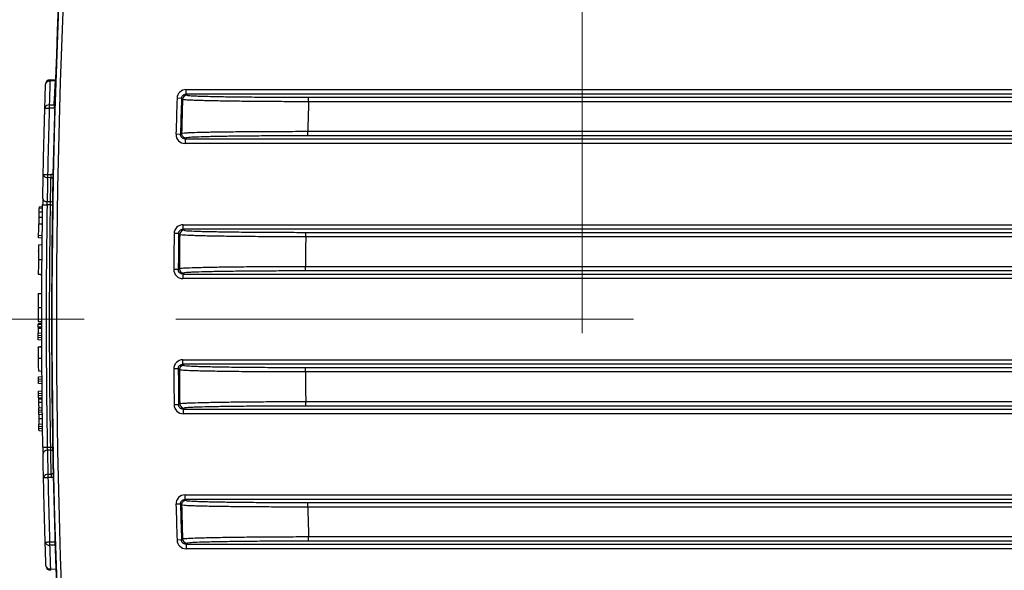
# Model space of a CAD drawing. Header units: millimetres. Extents: x 10 to 272, y 8 to 208.
# Tile 3 of 34: x 48 to 75, y 54 to 69. Entities that reach past the tile are written whole.
import ezdxf

# ---------------------------------------------------------------- set-up
doc = ezdxf.new("R2010")
doc.units = ezdxf.units.MM
doc.linetypes.add('CENTERX2', pattern=[20.32, 12.7, -2.54, 2.54, -2.54])
doc.styles.add('SLDTEXTSTYLE3', font='TXT', dxfattribs={"width": 0.75})
doc.dimstyles.new('SLDDIMSTYLE2', dxfattribs={"dimtxt": 1.905, "dimasz": 3, "dimexe": 0, "dimexo": 0.0625, "dimgap": 0.47625, "dimtad": 0, "dimtih": 1, "dimtoh": 1, "dimdec": 1, "dimlfac": 2, "dimrnd": 1e-09, "dimzin": 4, "dimdsep": 46, "dimtxsty": 'SLDTEXTSTYLE3', "dimsah": 1, "dimcen": 0.09, "dimadec": 0, "dimazin": 1, "dimtfac": 1, "dimtdec": 1, "dimtofl": 0, "dimtmove": 0, "dimatfit": 3, "dimfxl": 1, "dimfrac": 2, "dimtolj": 1, "dimtzin": 12, "dimarcsym": 0})

# ---------------------------------------------------------------- blocks, each defined once
blk = doc.blocks.new('_D_14')
at = {"color": 7, "linetype": 'Continuous', "lineweight": 18}
for p, q in [((49.226, 73.256), (28.918, 73.256)), ((32.093, 73.256), (32.093, 63.67)), ((32.093, 63.283), (31.513, 63.283)), ((31.513, 63.283), (31.513, 60.259)), ((37.02, 63.283), (37.6, 63.283)), ((37.6, 63.283), (37.6, 60.259)), ((31.513, 60.259), (32.093, 60.259)), ((37.6, 60.259), (37.02, 60.259)), ((32.093, 48.256), (32.093, 59.872)), ((49.226, 48.256), (28.918, 48.256))]:
    blk.add_line(p, q, dxfattribs=at)
for points in [[(32.093, 73.256), (31.593, 70.256), (32.593, 70.256)], [(32.093, 48.256), (32.593, 51.256), (31.593, 51.256)]]:
    blk.add_solid(points, dxfattribs=at)
at = {"color": 7, "linetype": 'Continuous', "lineweight": 18, "char_height": 1.905, "attachment_point": 1, "style": 'SLDTEXTSTYLE3'}
for s, insert in [('50.0', (26.006, 62.715)), ('1.97', (32.093, 62.715))]:
    blk.add_mtext(s, dxfattribs=dict(at, insert=insert))

msp = doc.modelspace()

# ---------------------------------------------------------------- linework, layer by layer
at = {"color": 7, "linetype": 'CENTERX2', "lineweight": 18}
for p, q in [((63.196, 60.366), (63.196, 77.39)), ((64.617, 60.756), (42.32, 60.756))]:
    msp.add_line(p, q, dxfattribs=at)
at = {"color": 7, "linetype": 'Continuous', "lineweight": 25}
for p, q in [((48.425, 67.401), (48.582, 67.404)), ((48.577, 67.367), (48.425, 67.364)), ((52.2, 67.004), (52.2, 67.129)), ((52.2, 67.129), (86.069, 67.129)), ((52.2, 67.004), (52.229, 66.974)), ((86.069, 67.004), (52.2, 67.004)), ((48.404, 66.701), (48.539, 66.702)), ((52.075, 66.882), (51.951, 66.886)), ((55.603, 66.791), (55.603, 66.916)), ((55.603, 66.916), (82.665, 66.916)), ((82.665, 66.791), (55.603, 66.791)), ((48.277, 66.47), (48.277, 66.465)), ((48.539, 66.614), (48.404, 66.613)), ((52.047, 65.886), (51.922, 65.889)), ((55.579, 65.845), (55.579, 65.97)), ((55.579, 65.97), (82.665, 65.97)), ((52.202, 65.787), (52.172, 65.758)), ((52.172, 65.758), (86.069, 65.758)), ((52.172, 65.758), (52.172, 65.633)), ((86.069, 65.633), (52.172, 65.633)), ((82.665, 65.845), (55.579, 65.845)), ((48.359, 64.773), (48.45, 64.772)), ((48.233, 64.597), (48.233, 64.597)), ((48.45, 64.683), (48.359, 64.684)), ((48.347, 64.019), (48.439, 64.018)), ((48.12, 63.872), (48.22, 63.879)), ((48.12, 63.84), (48.22, 63.847)), ((48.221, 63.932), (48.344, 63.931)), ((48.439, 63.93), (48.344, 63.931)), ((48.113, 63.4), (48.213, 63.4)), ((51.995, 63.13), (51.87, 63.132)), ((52.12, 63.254), (52.12, 63.379)), ((52.12, 63.379), (86.069, 63.379)), ((52.12, 63.254), (52.149, 63.224)), ((86.069, 63.254), (52.12, 63.254)), ((55.523, 63.041), (55.523, 63.166)), ((55.523, 63.166), (82.665, 63.166)), ((48.109, 63.086), (48.209, 63.079)), ((48.208, 63.004), (48.109, 63.011)), ((82.665, 63.041), (55.523, 63.041)), ((48.107, 62.822), (48.207, 62.829)), ((48.103, 62.402), (48.102, 62.36)), ((48.103, 62.411), (48.203, 62.411)), ((51.985, 62.134), (51.86, 62.135)), ((52.14, 62.037), (52.11, 62.008)), ((55.515, 62.095), (55.515, 62.22)), ((55.515, 62.22), (82.665, 62.22)), ((82.665, 62.095), (55.515, 62.095)), ((52.11, 62.008), (86.069, 62.008)), ((52.11, 62.008), (52.11, 61.883)), ((86.069, 61.883), (52.11, 61.883)), ((48.097, 61.47), (48.197, 61.469)), ((48.096, 61.08), (48.196, 61.079)), ((48.096, 60.688), (48.196, 60.688)), ((48.196, 60.637), (48.096, 60.628)), ((48.096, 60.626), (48.096, 60.627)), ((48.096, 60.509), (48.196, 60.509)), ((48.096, 60.372), (48.196, 60.379)), ((48.196, 60.304), (48.096, 60.297)), ((48.097, 60.259), (48.096, 60.297)), ((48.097, 60.259), (48.197, 60.252)), ((48.197, 60.177), (48.097, 60.184)), ((52.11, 59.504), (52.11, 59.629)), ((52.11, 59.629), (86.069, 59.629)), ((48.101, 59.322), (48.201, 59.315)), ((51.985, 59.378), (51.86, 59.377)), ((52.11, 59.504), (52.14, 59.474)), ((86.069, 59.504), (52.11, 59.504)), ((55.515, 59.291), (55.515, 59.416)), ((55.515, 59.416), (82.665, 59.416)), ((48.102, 59.16), (48.202, 59.167)), ((48.203, 59.092), (48.103, 59.085)), ((48.103, 59.047), (48.103, 59.085)), ((48.103, 59.047), (48.203, 59.04)), ((82.665, 59.291), (55.515, 59.291)), ((48.204, 58.965), (48.104, 58.972)), ((48.106, 58.756), (48.206, 58.763)), ((48.207, 58.689), (48.107, 58.682)), ((48.107, 58.643), (48.107, 58.682)), ((48.107, 58.643), (48.207, 58.636)), ((48.208, 58.562), (48.108, 58.569)), ((48.108, 58.547), (48.208, 58.541)), ((48.109, 58.455), (48.209, 58.455)), ((48.111, 58.299), (48.211, 58.306)), ((48.212, 58.231), (48.112, 58.224)), ((48.112, 58.186), (48.112, 58.224)), ((51.995, 58.381), (51.87, 58.38)), ((52.149, 58.287), (52.12, 58.258)), ((52.12, 58.258), (86.069, 58.258)), ((52.12, 58.258), (52.12, 58.133)), ((55.523, 58.345), (55.523, 58.47)), ((55.523, 58.47), (82.665, 58.47)), ((82.665, 58.345), (55.523, 58.345)), ((48.112, 58.186), (48.212, 58.179)), ((48.213, 58.104), (48.113, 58.111)), ((48.115, 58), (48.215, 58)), ((86.069, 58.133), (52.12, 58.133)), ((48.117, 57.841), (48.217, 57.848)), ((48.218, 57.773), (48.118, 57.766)), ((48.119, 57.728), (48.118, 57.766)), ((48.119, 57.728), (48.219, 57.721)), ((48.22, 57.646), (48.12, 57.653)), ((48.227, 57.204), (48.35, 57.206)), ((48.35, 57.206), (48.445, 57.207)), ((48.445, 57.118), (48.353, 57.118)), ((48.367, 56.452), (48.458, 56.453)), ((48.458, 56.365), (48.367, 56.364)), ((52.172, 55.754), (52.172, 55.879)), ((52.172, 55.879), (86.069, 55.879)), ((52.172, 55.754), (52.202, 55.724)), ((86.069, 55.754), (52.172, 55.754)), ((52.047, 55.625), (51.922, 55.622)), ((55.579, 55.541), (55.579, 55.666)), ((55.579, 55.666), (82.665, 55.666)), ((82.665, 55.541), (55.579, 55.541)), ((55.603, 54.595), (55.603, 54.72)), ((55.603, 54.72), (82.665, 54.72)), ((48.414, 54.574), (48.557, 54.572)), ((48.557, 54.484), (48.414, 54.485)), ((52.075, 54.629), (51.951, 54.625)), ((52.229, 54.537), (52.2, 54.508)), ((52.2, 54.508), (86.069, 54.508)), ((52.2, 54.508), (52.2, 54.383)), ((82.665, 54.595), (55.603, 54.595)), ((86.069, 54.383), (52.2, 54.383)), ((48.435, 53.822), (48.597, 53.819))]:
    msp.add_line(p, q, dxfattribs=at)
at = {"color": 8, "linetype": 'Continuous', "lineweight": 25}
for p, q in [((48.439, 63.93), (48.492, 63.929)), ((48.445, 57.207), (48.498, 57.208))]:
    msp.add_line(p, q, dxfattribs=at)
at = {"color": 7, "linetype": 'Continuous', "lineweight": 25, "flags": 128}
for points in [[(52.104, 66.853), (52.1, 66.857), (52.083, 66.875), (52.075, 66.882)], [(48.281, 66.617), (48.284, 66.617), (48.291, 66.616), (48.302, 66.616), (48.317, 66.616), (48.336, 66.615), (48.357, 66.614), (48.38, 66.614), (48.404, 66.613)], [(52.047, 65.886), (52.051, 65.89), (52.069, 65.908), (52.077, 65.916)], [(48.236, 64.775), (48.238, 64.775), (48.245, 64.775), (48.257, 64.775), (48.272, 64.774), (48.291, 64.774), (48.312, 64.773), (48.335, 64.773), (48.359, 64.773)], [(48.118, 63.73), (48.15, 63.732), (48.184, 63.733), (48.218, 63.735)], [(48.116, 63.585), (48.166, 63.586), (48.216, 63.587)], [(52.024, 63.101), (52.019, 63.105), (52.002, 63.122), (51.995, 63.13)], [(51.985, 62.134), (51.989, 62.138), (52.007, 62.156), (52.015, 62.163)], [(48.096, 60.626), (48.096, 60.625), (48.096, 60.617)], [(48.099, 59.672), (48.131, 59.672), (48.165, 59.672), (48.199, 59.672)], [(52.015, 59.348), (52.01, 59.353), (51.993, 59.37), (51.985, 59.378)], [(51.995, 58.381), (51.999, 58.386), (52.016, 58.403), (52.024, 58.411)], [(48.244, 56.361), (48.246, 56.361), (48.253, 56.361), (48.265, 56.362), (48.28, 56.362), (48.298, 56.362), (48.32, 56.363), (48.343, 56.363), (48.367, 56.364)], [(52.077, 55.596), (52.073, 55.6), (52.055, 55.618), (52.047, 55.625)], [(52.075, 54.629), (52.08, 54.633), (52.097, 54.651), (52.104, 54.658)], [(48.291, 54.57), (48.293, 54.57), (48.3, 54.57), (48.312, 54.57), (48.327, 54.571), (48.346, 54.571), (48.367, 54.572), (48.39, 54.573), (48.414, 54.574)]]:
    msp.add_lwpolyline(points, dxfattribs=at)
at = {"color": 7, "linetype": 'Continuous', "lineweight": 25}
for centre, radius, start, end in [((249.196, 60.756), 200.72, 176.40033, 183.59967), ((249.196, 60.756), 200.595, 176.65652, 183.34348), ((249.196, 60.756), 200.729, 176.95007, 183.04993), ((48.427, 67.276), 0.125, 91, 178.1399), ((48.409, 67.256), 0.11, 81.8337, 167.1767), ((49.171, 67.383), 0.746, 178.5972, 181.4028), ((52.229, 66.849), 0.125, 90.0197, 178.2084), ((48.389, 66.593), 0.11, 81.9218, 167.34), ((53.768, 66.657), 5.364, 179.528, 180.472), ((53.903, 66.658), 5.364, 179.528, 180.472), ((249.196, 60.756), 197.341, 178.21975, 178.50934), ((249.196, 60.756), 197.216, 178.21975, 178.50934), ((249.196, 60.756), 197.186, 178.22805, 178.50054), ((249.196, 60.756), 193.687, 178.2143, 178.45728), ((52.202, 65.912), 0.125, 178.5217, 269.9789), ((48.346, 64.795), 0.111, 190.2422, 276.7634), ((53.726, 64.728), 5.368, 179.5282, 180.4718), ((53.818, 64.728), 5.368, 179.5282, 180.4718), ((48.333, 64.129), 0.111, 190.4046, 276.8522), ((43.071, 63.974), 5.368, 359.5282, 0.4718), ((249.196, 60.756), 197.341, 179.31017, 179.59966), ((249.196, 60.756), 197.216, 179.31017, 179.59966), ((52.149, 63.099), 0.125, 90.0201, 179.2985), ((249.196, 60.756), 197.186, 179.31864, 179.59103), ((249.196, 60.756), 193.687, 179.32389, 179.56678), ((52.14, 62.162), 0.125, 179.6116, 269.9794), ((249.196, 60.756), 197.341, 180.40034, 180.68983), ((249.196, 60.756), 197.216, 180.40034, 180.68983), ((52.14, 59.349), 0.125, 90.0206, 180.3884), ((249.196, 60.756), 197.186, 180.40897, 180.68136), ((249.196, 60.756), 193.687, 180.43322, 180.67611), ((52.149, 58.412), 0.125, 180.7015, 269.9799), ((48.34, 57.007), 0.111, 83.1979, 169.6869), ((43.078, 57.162), 5.368, 359.5282, 0.4718), ((48.354, 56.342), 0.111, 83.2867, 169.8492), ((53.734, 56.408), 5.368, 179.5282, 180.4718), ((53.826, 56.409), 5.368, 179.5282, 180.4718), ((249.196, 60.756), 197.341, 181.49066, 181.78025), ((249.196, 60.756), 197.216, 181.49066, 181.78025), ((52.202, 55.599), 0.125, 90.0211, 181.4783), ((249.196, 60.756), 197.186, 181.49946, 181.77195), ((249.196, 60.756), 193.687, 181.54272, 181.7857), ((52.229, 54.662), 0.125, 181.7916, 269.9803), ((48.398, 54.594), 0.11, 192.74, 278.1214), ((53.777, 54.529), 5.363, 179.528, 180.472), ((53.921, 54.528), 5.363, 179.528, 180.472), ((48.42, 53.931), 0.11, 192.9034, 278.2096), ((48.438, 53.911), 0.125, 181.9528, 269), ((49.181, 53.804), 0.746, 178.5972, 181.4028)]:
    msp.add_arc(centre, radius, start, end, dxfattribs=at)
at = {"color": 8, "linetype": 'Continuous', "lineweight": 25}
for centre, start, end in [((48.436, 63.851), 70.1527, 89.1127), ((48.442, 57.285), 270.9409, 289.9563)]:
    msp.add_arc(centre, 0.167, start, end, dxfattribs=at)
at = {"color": 7, "linetype": 'Continuous', "lineweight": 25}
for points, knots in [([(48.281, 66.617), (48.283, 66.668), (48.284, 66.72), (48.286, 66.772), (48.288, 66.837), (48.29, 66.901), (48.292, 66.965), (48.294, 67.03), (48.296, 67.094), (48.298, 67.159), (48.299, 67.199), (48.301, 67.24), (48.302, 67.28)], [0, 0, 0, 0, 0.000439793, 0.000439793, 0.000439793, 0.000986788, 0.000986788, 0.000986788, 0.001533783, 0.001533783, 0.001533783, 0.001876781, 0.001876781, 0.001876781, 0.001876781]), ([(48.425, 67.364), (48.423, 67.324), (48.422, 67.284), (48.421, 67.243), (48.419, 67.179), (48.417, 67.114), (48.415, 67.05), (48.413, 66.986), (48.411, 66.921), (48.409, 66.857), (48.407, 66.805), (48.406, 66.753), (48.404, 66.701)], [0, 0, 0, 0, 0.000342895, 0.000342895, 0.000342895, 0.000889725, 0.000889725, 0.000889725, 0.001436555, 0.001436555, 0.001436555, 0.001876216, 0.001876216, 0.001876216, 0.001876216]), ([(48.539, 66.702), (48.542, 66.744), (48.544, 66.786), (48.546, 66.828), (48.55, 66.892), (48.553, 66.957), (48.557, 67.021), (48.561, 67.086), (48.564, 67.15), (48.568, 67.214), (48.571, 67.265), (48.574, 67.316), (48.577, 67.367)], [0, 0, 0, 0, 0.000355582, 0.000355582, 0.000355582, 0.000902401, 0.000902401, 0.000902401, 0.001449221, 0.001449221, 0.001449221, 0.001881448, 0.001881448, 0.001881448, 0.001881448]), ([(52.2, 67.129), (52.136, 67.129), (52.072, 67.103), (51.98, 67.013), (51.953, 66.951), (51.951, 66.886)], [0, 0, 0, 0, 0.5, 0.5, 1, 1, 1, 1]), ([(52.075, 66.882), (52.076, 66.915), (52.09, 66.946), (52.136, 66.991), (52.168, 67.004), (52.2, 67.004)], [0, 0, 0, 0, 0.5, 0.5, 1, 1, 1, 1]), ([(52.229, 66.974), (52.233, 66.97), (52.258, 66.966), (52.35, 66.959), (52.417, 66.955), (52.546, 66.95), (52.594, 66.948), (52.699, 66.945), (52.757, 66.943), (52.943, 66.939), (53.083, 66.936), (53.393, 66.93), (53.566, 66.928), (53.93, 66.924), (54.123, 66.922), (54.426, 66.92), (54.531, 66.919), (54.74, 66.918), (54.846, 66.918), (55.166, 66.917), (55.383, 66.916), (55.603, 66.916)], [0, 0, 0, 0, 0.125, 0.125, 0.25, 0.25, 0.3125, 0.3125, 0.375, 0.375, 0.5, 0.5, 0.625, 0.625, 0.75, 0.75, 0.8125, 0.8125, 0.875, 0.875, 1, 1, 1, 1]), ([(55.603, 66.791), (55.375, 66.791), (55.15, 66.792), (54.818, 66.794), (54.709, 66.794), (54.491, 66.795), (54.383, 66.796), (54.068, 66.799), (53.869, 66.801), (53.492, 66.805), (53.312, 66.808), (52.99, 66.814), (52.845, 66.817), (52.653, 66.822), (52.592, 66.823), (52.483, 66.827), (52.433, 66.829), (52.3, 66.834), (52.231, 66.838), (52.134, 66.845), (52.108, 66.849), (52.104, 66.853)], [0, 0, 0, 0, 0.125, 0.125, 0.1875, 0.1875, 0.25, 0.25, 0.375, 0.375, 0.5, 0.5, 0.625, 0.625, 0.6875, 0.6875, 0.75, 0.75, 0.875, 0.875, 1, 1, 1, 1]), ([(48.236, 64.775), (48.242, 65.081), (48.249, 65.387), (48.257, 65.693), (48.264, 66.001), (48.272, 66.309), (48.281, 66.617)], [0, 0, 0, 0, 0.001836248, 0.001836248, 0.001836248, 0.003684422, 0.003684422, 0.003684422, 0.003684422]), ([(48.404, 66.613), (48.395, 66.305), (48.387, 65.998), (48.379, 65.69), (48.372, 65.384), (48.365, 65.078), (48.359, 64.773)], [0, 0, 0, 0, 0.001847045, 0.001847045, 0.001847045, 0.003682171, 0.003682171, 0.003682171, 0.003682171]), ([(51.922, 65.889), (51.92, 65.822), (51.947, 65.756), (52.039, 65.661), (52.105, 65.633), (52.172, 65.633)], [0, 0, 0, 0, 0.5, 0.5, 1, 1, 1, 1]), ([(52.172, 65.758), (52.138, 65.758), (52.106, 65.772), (52.059, 65.819), (52.046, 65.853), (52.047, 65.886)], [0, 0, 0, 0, 0.5, 0.5, 1, 1, 1, 1]), ([(52.077, 65.916), (52.081, 65.919), (52.108, 65.923), (52.179, 65.929), (52.208, 65.93), (52.277, 65.934), (52.317, 65.936), (52.451, 65.941), (52.56, 65.944), (52.815, 65.95), (52.963, 65.953), (53.285, 65.958), (53.46, 65.96), (53.744, 65.963), (53.843, 65.964), (54.043, 65.966), (54.145, 65.966), (54.458, 65.968), (54.675, 65.969), (55.123, 65.97), (55.351, 65.97), (55.579, 65.97)], [0, 0, 0, 0, 0.125, 0.125, 0.1875, 0.1875, 0.25, 0.25, 0.375, 0.375, 0.5, 0.5, 0.625, 0.625, 0.6875, 0.6875, 0.75, 0.75, 0.875, 0.875, 1, 1, 1, 1]), ([(55.579, 65.845), (55.359, 65.845), (55.141, 65.845), (54.709, 65.843), (54.499, 65.842), (54.198, 65.84), (54.099, 65.839), (53.906, 65.837), (53.81, 65.836), (53.536, 65.833), (53.367, 65.831), (53.056, 65.826), (52.914, 65.823), (52.668, 65.816), (52.563, 65.813), (52.433, 65.808), (52.395, 65.806), (52.328, 65.802), (52.3, 65.8), (52.231, 65.795), (52.206, 65.791), (52.202, 65.787)], [0, 0, 0, 0, 0.125, 0.125, 0.25, 0.25, 0.3125, 0.3125, 0.375, 0.375, 0.5, 0.5, 0.625, 0.625, 0.75, 0.75, 0.8125, 0.8125, 0.875, 0.875, 1, 1, 1, 1]), ([(48.224, 64.109), (48.225, 64.2), (48.227, 64.291), (48.229, 64.383), (48.231, 64.486), (48.232, 64.59), (48.235, 64.694), (48.235, 64.721), (48.236, 64.748), (48.236, 64.775)], [0, 0, 0, 0, 0.000772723, 0.000772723, 0.000772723, 0.001653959, 0.001653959, 0.001653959, 0.001882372, 0.001882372, 0.001882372, 0.001882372]), ([(48.359, 64.684), (48.358, 64.632), (48.357, 64.58), (48.356, 64.528), (48.354, 64.45), (48.353, 64.371), (48.351, 64.292), (48.35, 64.201), (48.348, 64.11), (48.347, 64.019)], [0, 0, 0, 0, 0.000440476, 0.000440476, 0.000440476, 0.001109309, 0.001109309, 0.001109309, 0.001881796, 0.001881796, 0.001881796, 0.001881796]), ([(48.439, 64.018), (48.44, 64.07), (48.44, 64.122), (48.441, 64.174), (48.443, 64.253), (48.444, 64.332), (48.445, 64.41), (48.447, 64.488), (48.448, 64.566), (48.45, 64.644), (48.45, 64.657), (48.45, 64.67), (48.45, 64.683)], [0, 0, 0, 0, 0.000440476, 0.000440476, 0.000440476, 0.001109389, 0.001109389, 0.001109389, 0.001770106, 0.001770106, 0.001770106, 0.001881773, 0.001881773, 0.001881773, 0.001881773]), ([(48.118, 63.73), (48.118, 63.72), (48.118, 63.709), (48.117, 63.687), (48.117, 63.674), (48.117, 63.638), (48.116, 63.611), (48.116, 63.585)], [0, 0, 0, 0, 0.25, 0.25, 0.5, 0.5, 1, 1, 1, 1]), ([(48.12, 63.84), (48.119, 63.828), (48.119, 63.814), (48.119, 63.778), (48.118, 63.755), (48.118, 63.73)], [0, 0, 0, 0, 0.5, 0.5, 1, 1, 1, 1]), ([(48.12, 63.872), (48.12, 63.871), (48.12, 63.87), (48.12, 63.862), (48.12, 63.859), (48.12, 63.851), (48.12, 63.846), (48.12, 63.84)], [0, 0, 0, 0, 0.5, 0.5, 0.75, 0.75, 1, 1, 1, 1]), ([(48.109, 63.086), (48.11, 63.105), (48.11, 63.125), (48.11, 63.144), (48.111, 63.187), (48.111, 63.229), (48.112, 63.272), (48.112, 63.315), (48.113, 63.357), (48.113, 63.4)], [0.0001496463, 0.0001496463, 0.0001496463, 0.0001496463, 0.0002668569, 0.0002668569, 0.0002668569, 0.0005228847, 0.0005228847, 0.0005228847, 0.0007789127, 0.0007789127, 0.0007789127, 0.0007789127]), ([(52.12, 63.379), (52.054, 63.379), (51.99, 63.352), (51.898, 63.261), (51.87, 63.197), (51.87, 63.132)], [0, 0, 0, 0, 0.5, 0.5, 1, 1, 1, 1]), ([(51.995, 63.13), (51.995, 63.163), (52.009, 63.195), (52.055, 63.24), (52.087, 63.254), (52.12, 63.254)], [0, 0, 0, 0, 0.5, 0.5, 1, 1, 1, 1]), ([(52.149, 63.224), (52.152, 63.22), (52.178, 63.216), (52.27, 63.209), (52.337, 63.205), (52.466, 63.2), (52.514, 63.198), (52.619, 63.195), (52.677, 63.193), (52.863, 63.189), (53.003, 63.186), (53.313, 63.18), (53.486, 63.178), (53.85, 63.174), (54.042, 63.172), (54.346, 63.17), (54.45, 63.169), (54.66, 63.168), (54.766, 63.168), (55.086, 63.167), (55.302, 63.166), (55.523, 63.166)], [0, 0, 0, 0, 0.125, 0.125, 0.25, 0.25, 0.3125, 0.3125, 0.375, 0.375, 0.5, 0.5, 0.625, 0.625, 0.75, 0.75, 0.8125, 0.8125, 0.875, 0.875, 1, 1, 1, 1]), ([(48.109, 63.011), (48.109, 63.011), (48.109, 63.012), (48.109, 63.015), (48.109, 63.018), (48.109, 63.022), (48.109, 63.027), (48.109, 63.032), (48.109, 63.039), (48.109, 63.046), (48.109, 63.053), (48.109, 63.061), (48.109, 63.069), (48.109, 63.074), (48.109, 63.08), (48.109, 63.086)], [0, 0, 0, 0, 0.0000503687, 0.0000503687, 0.0000503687, 0.0001007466, 0.0001007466, 0.0001007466, 0.0001509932, 0.0001509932, 0.0001509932, 0.000201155, 0.000201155, 0.000201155, 0.0002339, 0.0002339, 0.0002339, 0.0002339]), ([(55.523, 63.041), (55.294, 63.041), (55.07, 63.042), (54.738, 63.043), (54.628, 63.044), (54.411, 63.045), (54.303, 63.045), (53.988, 63.048), (53.789, 63.05), (53.411, 63.054), (53.232, 63.056), (52.91, 63.062), (52.765, 63.065), (52.572, 63.07), (52.512, 63.071), (52.403, 63.075), (52.353, 63.076), (52.22, 63.082), (52.15, 63.085), (52.054, 63.093), (52.028, 63.097), (52.024, 63.101)], [0, 0, 0, 0, 0.125, 0.125, 0.1875, 0.1875, 0.25, 0.25, 0.375, 0.375, 0.5, 0.5, 0.625, 0.625, 0.6875, 0.6875, 0.75, 0.75, 0.875, 0.875, 1, 1, 1, 1]), ([(48.107, 62.822), (48.107, 62.821), (48.106, 62.819), (48.106, 62.807), (48.106, 62.798), (48.106, 62.764), (48.106, 62.731), (48.105, 62.651), (48.104, 62.604), (48.104, 62.509), (48.103, 62.46), (48.103, 62.411)], [0, 0, 0, 0, 0.125, 0.125, 0.25, 0.25, 0.5, 0.5, 0.75, 0.75, 1, 1, 1, 1]), ([(48.105, 62.634), (48.105, 62.634), (48.105, 62.634), (48.105, 62.634), (48.105, 62.64), (48.105, 62.646), (48.105, 62.652)], [0.00015078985, 0.00015078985, 0.00015078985, 0.00015078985, 0.00015084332, 0.00015084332, 0.00015084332, 0.00018693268, 0.00018693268, 0.00018693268, 0.00018693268]), ([(48.103, 62.411), (48.102, 62.368), (48.102, 62.325), (48.101, 62.24), (48.101, 62.198), (48.101, 62.123), (48.1, 62.09), (48.1, 62.039), (48.1, 62.02), (48.1, 62.008)], [0, 0, 0, 0, 0.25, 0.25, 0.5, 0.5, 0.75, 0.75, 1, 1, 1, 1]), ([(48.104, 62.531), (48.104, 62.52), (48.103, 62.489), (48.103, 62.452), (48.103, 62.426), (48.103, 62.42)], [0, 0, 0, 0, 0.282378, 0.846953, 1, 1, 1, 1]), ([(51.86, 62.135), (51.86, 62.068), (51.887, 62.003), (51.979, 61.91), (52.044, 61.883), (52.11, 61.883)], [0, 0, 0, 0, 0.5, 0.5, 1, 1, 1, 1]), ([(52.11, 62.008), (52.077, 62.008), (52.044, 62.021), (51.998, 62.068), (51.985, 62.101), (51.985, 62.134)], [0, 0, 0, 0, 0.5, 0.5, 1, 1, 1, 1]), ([(52.015, 62.163), (52.019, 62.167), (52.045, 62.171), (52.116, 62.176), (52.145, 62.178), (52.214, 62.182), (52.254, 62.184), (52.388, 62.189), (52.496, 62.192), (52.751, 62.198), (52.899, 62.201), (53.221, 62.207), (53.396, 62.209), (53.68, 62.212), (53.779, 62.213), (53.979, 62.215), (54.081, 62.215), (54.394, 62.217), (54.61, 62.219), (55.058, 62.22), (55.286, 62.22), (55.515, 62.22)], [0, 0, 0, 0, 0.125, 0.125, 0.1875, 0.1875, 0.25, 0.25, 0.375, 0.375, 0.5, 0.5, 0.625, 0.625, 0.6875, 0.6875, 0.75, 0.75, 0.875, 0.875, 1, 1, 1, 1]), ([(55.515, 62.095), (55.294, 62.095), (55.076, 62.095), (54.644, 62.093), (54.435, 62.092), (54.133, 62.09), (54.035, 62.089), (53.842, 62.087), (53.746, 62.086), (53.472, 62.083), (53.303, 62.081), (52.993, 62.076), (52.85, 62.073), (52.605, 62.066), (52.5, 62.063), (52.37, 62.058), (52.332, 62.056), (52.265, 62.052), (52.237, 62.05), (52.169, 62.045), (52.144, 62.041), (52.14, 62.037)], [0, 0, 0, 0, 0.125, 0.125, 0.25, 0.25, 0.3125, 0.3125, 0.375, 0.375, 0.5, 0.5, 0.625, 0.625, 0.75, 0.75, 0.8125, 0.8125, 0.875, 0.875, 1, 1, 1, 1]), ([(48.1, 62.008), (48.119, 62.006), (48.137, 62.004), (48.156, 62.002), (48.171, 62.001), (48.185, 61.999), (48.2, 61.998)], [0, 0, 0, 0, 0.000113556, 0.000113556, 0.000113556, 0.0002014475, 0.0002014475, 0.0002014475, 0.0002014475]), ([(48.1, 62.005), (48.1, 62.005), (48.1, 62.005), (48.1, 62.007), (48.1, 62.008)], [0, 0, 0, 0, 0.6064645, 1, 1, 1, 1]), ([(48.1, 62.004), (48.104, 62.004), (48.137, 62.001), (48.171, 61.998), (48.2, 61.995)], [0, 0, 0, 0, 0.129319, 1, 1, 1, 1]), ([(48.097, 61.47), (48.097, 61.469), (48.097, 61.469), (48.097, 61.469), (48.097, 61.469), (48.097, 61.468), (48.097, 61.468), (48.097, 61.468), (48.097, 61.468), (48.097, 61.467), (48.097, 61.466), (48.097, 61.461), (48.097, 61.458), (48.097, 61.453), (48.097, 61.452), (48.097, 61.448), (48.097, 61.446), (48.097, 61.434), (48.097, 61.423), (48.097, 61.402), (48.097, 61.395), (48.097, 61.378), (48.097, 61.37), (48.097, 61.341), (48.097, 61.321), (48.097, 61.289), (48.097, 61.278), (48.097, 61.256), (48.097, 61.244), (48.096, 61.21), (48.096, 61.184), (48.096, 61.151), (48.096, 61.144), (48.096, 61.134), (48.096, 61.131), (48.096, 61.126), (48.096, 61.125), (48.096, 61.122), (48.096, 61.12), (48.096, 61.11), (48.096, 61.097), (48.096, 61.08)], [0, 0, 0, 0, 0.03125, 0.03125, 0.046875, 0.046875, 0.054688, 0.054688, 0.0625, 0.0625, 0.125, 0.125, 0.1875, 0.1875, 0.21875, 0.21875, 0.25, 0.25, 0.375, 0.375, 0.4375, 0.4375, 0.5, 0.5, 0.625, 0.625, 0.6875, 0.6875, 0.75, 0.75, 0.875, 0.875, 0.90625, 0.90625, 0.921875, 0.921875, 0.929688, 0.929688, 0.9375, 0.9375, 1, 1, 1, 1]), ([(48.096, 61.08), (48.096, 61.071), (48.096, 61.063), (48.096, 61.053), (48.096, 61.05), (48.096, 61.046), (48.096, 61.044), (48.096, 61.042), (48.096, 61.041), (48.096, 61.026), (48.096, 61.013), (48.096, 60.987), (48.096, 60.974), (48.096, 60.955), (48.096, 60.949), (48.096, 60.936), (48.096, 60.93), (48.096, 60.896), (48.096, 60.871), (48.096, 60.838), (48.096, 60.828), (48.096, 60.813), (48.096, 60.808), (48.096, 60.799), (48.096, 60.795), (48.096, 60.771), (48.096, 60.755), (48.096, 60.736), (48.096, 60.73), (48.096, 60.722), (48.096, 60.719), (48.096, 60.716), (48.096, 60.715), (48.096, 60.712), (48.096, 60.711), (48.096, 60.706), (48.096, 60.703), (48.096, 60.699), (48.096, 60.698), (48.096, 60.696), (48.096, 60.695), (48.096, 60.695), (48.096, 60.694), (48.096, 60.694), (48.096, 60.694), (48.096, 60.691), (48.096, 60.689), (48.096, 60.688)], [0, 0, 0, 0, 0.03125, 0.03125, 0.046875, 0.046875, 0.054688, 0.054688, 0.0625, 0.0625, 0.125, 0.125, 0.1875, 0.1875, 0.21875, 0.21875, 0.25, 0.25, 0.375, 0.375, 0.4375, 0.4375, 0.46875, 0.46875, 0.5, 0.5, 0.625, 0.625, 0.6875, 0.6875, 0.71875, 0.71875, 0.734375, 0.734375, 0.75, 0.75, 0.8125, 0.8125, 0.84375, 0.84375, 0.859375, 0.859375, 0.867188, 0.867188, 0.875, 0.875, 1, 1, 1, 1]), ([(48.196, 60.635), (48.176, 60.633), (48.156, 60.631), (48.136, 60.629), (48.129, 60.629), (48.123, 60.628), (48.116, 60.628), (48.11, 60.627), (48.103, 60.627), (48.096, 60.626)], [0, 0, 0, 0, 0.0001208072, 0.0001208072, 0.0001208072, 0.0001598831, 0.0001598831, 0.0001598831, 0.0002009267, 0.0002009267, 0.0002009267, 0.0002009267]), ([(48.096, 60.617), (48.115, 60.618), (48.135, 60.619), (48.154, 60.62), (48.168, 60.62), (48.182, 60.621), (48.196, 60.622)], [0, 0, 0, 0, 0.0001171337, 0.0001171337, 0.0001171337, 0.0002009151, 0.0002009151, 0.0002009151, 0.0002009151]), ([(48.096, 60.532), (48.096, 60.54), (48.096, 60.549), (48.096, 60.557), (48.096, 60.565), (48.096, 60.574), (48.096, 60.581), (48.096, 60.588), (48.096, 60.595), (48.096, 60.6), (48.096, 60.606), (48.096, 60.61), (48.096, 60.613), (48.096, 60.615), (48.096, 60.616), (48.096, 60.617)], [0, 0, 0, 0, 0.0000502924, 0.0000502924, 0.0000502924, 0.0001005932, 0.0001005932, 0.0001005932, 0.0001507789, 0.0001507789, 0.0001507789, 0.0002009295, 0.0002009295, 0.0002009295, 0.0002218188, 0.0002218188, 0.0002218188, 0.0002218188]), ([(48.196, 60.534), (48.182, 60.534), (48.168, 60.533), (48.154, 60.533), (48.135, 60.533), (48.115, 60.532), (48.096, 60.532)], [0, 0, 0, 0, 0.0000837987, 0.0000837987, 0.0000837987, 0.0002005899, 0.0002005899, 0.0002005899, 0.0002005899]), ([(48.096, 60.509), (48.096, 60.491), (48.096, 60.473), (48.096, 60.441), (48.096, 60.427), (48.096, 60.406), (48.096, 60.399), (48.096, 60.387), (48.096, 60.384), (48.096, 60.376), (48.096, 60.375), (48.096, 60.372), (48.096, 60.372), (48.096, 60.372)], [0, 0, 0, 0, 0.125, 0.125, 0.25, 0.25, 0.375, 0.375, 0.5, 0.5, 0.75, 0.75, 1, 1, 1, 1]), ([(48.096, 60.297), (48.096, 60.305), (48.096, 60.314), (48.096, 60.322), (48.096, 60.33), (48.096, 60.337), (48.096, 60.344), (48.096, 60.35), (48.096, 60.356), (48.096, 60.36), (48.096, 60.365), (48.096, 60.368), (48.096, 60.37), (48.096, 60.371), (48.096, 60.372), (48.096, 60.372)], [0, 0, 0, 0, 0.0000503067, 0.0000503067, 0.0000503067, 0.0001006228, 0.0001006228, 0.0001006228, 0.0001508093, 0.0001508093, 0.0001508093, 0.0002009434, 0.0002009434, 0.0002009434, 0.0002338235, 0.0002338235, 0.0002338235, 0.0002338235]), ([(48.097, 60.184), (48.097, 60.184), (48.097, 60.185), (48.097, 60.188), (48.097, 60.191), (48.097, 60.195), (48.097, 60.2), (48.097, 60.205), (48.097, 60.212), (48.097, 60.219), (48.097, 60.226), (48.097, 60.234), (48.097, 60.242), (48.097, 60.248), (48.097, 60.253), (48.097, 60.259)], [0, 0, 0, 0, 0.0000502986, 0.0000502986, 0.0000502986, 0.0001006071, 0.0001006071, 0.0001006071, 0.0001507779, 0.0001507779, 0.0001507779, 0.0002008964, 0.0002008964, 0.0002008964, 0.0002337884, 0.0002337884, 0.0002337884, 0.0002337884]), ([(48.197, 59.991), (48.192, 59.99), (48.158, 59.987), (48.125, 59.983), (48.097, 59.98)], [0, 0, 0, 0, 0.165432, 1, 1, 1, 1]), ([(48.197, 59.983), (48.183, 59.982), (48.169, 59.98), (48.155, 59.978), (48.136, 59.976), (48.117, 59.974), (48.097, 59.972)], [0, 0, 0, 0, 0.000086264, 0.000086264, 0.000086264, 0.0002018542, 0.0002018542, 0.0002018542, 0.0002018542]), ([(48.097, 59.972), (48.097, 59.975), (48.097, 59.98), (48.097, 59.979), (48.097, 59.979)], [0, 0, 0, 0, 0.707842, 1, 1, 1, 1]), ([(48.097, 59.972), (48.098, 59.944), (48.098, 59.9), (48.098, 59.819), (48.098, 59.79), (48.099, 59.732), (48.099, 59.702), (48.099, 59.672)], [0, 0, 0, 0, 0.5, 0.5, 0.75, 0.75, 1, 1, 1, 1]), ([(48.099, 59.672), (48.099, 59.647), (48.099, 59.622), (48.099, 59.574), (48.1, 59.55), (48.1, 59.481), (48.1, 59.441), (48.101, 59.377), (48.101, 59.354), (48.101, 59.327), (48.101, 59.323), (48.101, 59.322)], [0, 0, 0, 0, 0.125, 0.125, 0.25, 0.25, 0.5, 0.5, 0.75, 0.75, 1, 1, 1, 1]), ([(52.11, 59.629), (52.044, 59.629), (51.979, 59.601), (51.887, 59.508), (51.86, 59.443), (51.86, 59.377)], [0, 0, 0, 0, 0.5, 0.5, 1, 1, 1, 1]), ([(51.985, 59.378), (51.985, 59.411), (51.998, 59.443), (52.044, 59.49), (52.077, 59.504), (52.11, 59.504)], [0, 0, 0, 0, 0.5, 0.5, 1, 1, 1, 1]), ([(55.515, 59.291), (55.286, 59.291), (55.062, 59.291), (54.73, 59.292), (54.62, 59.293), (54.403, 59.294), (54.295, 59.295), (53.98, 59.297), (53.781, 59.298), (53.403, 59.302), (53.224, 59.305), (52.902, 59.31), (52.757, 59.313), (52.564, 59.318), (52.504, 59.319), (52.394, 59.323), (52.345, 59.324), (52.211, 59.329), (52.142, 59.333), (52.045, 59.341), (52.019, 59.344), (52.015, 59.348)], [0, 0, 0, 0, 0.125, 0.125, 0.1875, 0.1875, 0.25, 0.25, 0.375, 0.375, 0.5, 0.5, 0.625, 0.625, 0.6875, 0.6875, 0.75, 0.75, 0.875, 0.875, 1, 1, 1, 1]), ([(52.14, 59.474), (52.144, 59.47), (52.169, 59.466), (52.262, 59.459), (52.329, 59.455), (52.458, 59.45), (52.505, 59.448), (52.611, 59.445), (52.669, 59.443), (52.855, 59.439), (52.994, 59.436), (53.305, 59.43), (53.478, 59.428), (53.842, 59.424), (54.034, 59.422), (54.338, 59.42), (54.442, 59.419), (54.652, 59.418), (54.758, 59.418), (55.078, 59.417), (55.294, 59.416), (55.515, 59.416)], [0, 0, 0, 0, 0.125, 0.125, 0.25, 0.25, 0.3125, 0.3125, 0.375, 0.375, 0.5, 0.5, 0.625, 0.625, 0.75, 0.75, 0.8125, 0.8125, 0.875, 0.875, 1, 1, 1, 1]), ([(48.103, 59.085), (48.103, 59.094), (48.103, 59.102), (48.103, 59.11), (48.103, 59.118), (48.103, 59.126), (48.102, 59.132), (48.102, 59.139), (48.102, 59.144), (48.102, 59.149), (48.102, 59.153), (48.102, 59.157), (48.102, 59.158), (48.102, 59.16), (48.102, 59.16), (48.102, 59.16)], [0, 0, 0, 0, 0.0000502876, 0.0000502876, 0.0000502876, 0.0001005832, 0.0001005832, 0.0001005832, 0.0001507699, 0.0001507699, 0.0001507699, 0.000200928, 0.000200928, 0.000200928, 0.0002338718, 0.0002338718, 0.0002338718, 0.0002338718]), ([(48.104, 58.972), (48.104, 58.972), (48.104, 58.974), (48.104, 58.977), (48.104, 58.979), (48.104, 58.983), (48.104, 58.989), (48.104, 58.994), (48.104, 59), (48.104, 59.007), (48.103, 59.015), (48.103, 59.022), (48.103, 59.031), (48.103, 59.036), (48.103, 59.042), (48.103, 59.047)], [0, 0, 0, 0, 0.0000502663, 0.0000502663, 0.0000502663, 0.0001005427, 0.0001005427, 0.0001005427, 0.0001506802, 0.0001506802, 0.0001506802, 0.000200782, 0.000200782, 0.000200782, 0.0002337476, 0.0002337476, 0.0002337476, 0.0002337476]), ([(48.107, 58.682), (48.107, 58.69), (48.106, 58.698), (48.106, 58.706), (48.106, 58.714), (48.106, 58.722), (48.106, 58.728), (48.106, 58.735), (48.106, 58.741), (48.106, 58.745), (48.106, 58.749), (48.106, 58.753), (48.106, 58.755), (48.106, 58.756), (48.106, 58.756), (48.106, 58.756)], [0, 0, 0, 0, 0.000050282, 0.000050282, 0.000050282, 0.0001005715, 0.0001005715, 0.0001005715, 0.0001507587, 0.0001507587, 0.0001507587, 0.000200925, 0.000200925, 0.000200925, 0.0002338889, 0.0002338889, 0.0002338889, 0.0002338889]), ([(48.108, 58.569), (48.108, 58.569), (48.108, 58.57), (48.108, 58.573), (48.108, 58.575), (48.108, 58.58), (48.108, 58.585), (48.108, 58.59), (48.108, 58.597), (48.107, 58.604), (48.107, 58.611), (48.107, 58.619), (48.107, 58.627), (48.107, 58.632), (48.107, 58.638), (48.107, 58.643)], [0, 0, 0, 0, 0.0000502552, 0.0000502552, 0.0000502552, 0.0001005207, 0.0001005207, 0.0001005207, 0.0001506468, 0.0001506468, 0.0001506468, 0.0002007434, 0.0002007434, 0.0002007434, 0.000233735, 0.000233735, 0.000233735, 0.000233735]), ([(48.108, 58.569), (48.108, 58.568), (48.108, 58.568), (48.108, 58.563), (48.108, 58.559), (48.108, 58.547)], [0, 0, 0, 0, 0.5, 0.5, 1, 1, 1, 1]), ([(48.108, 58.547), (48.108, 58.537), (48.108, 58.523), (48.109, 58.491), (48.109, 58.473), (48.109, 58.455)], [0, 0, 0, 0, 0.5, 0.5, 1, 1, 1, 1]), ([(48.109, 58.455), (48.109, 58.44), (48.109, 58.426), (48.11, 58.398), (48.11, 58.385), (48.11, 58.349), (48.111, 58.331), (48.111, 58.309), (48.111, 58.305), (48.111, 58.3), (48.111, 58.299), (48.111, 58.299)], [0, 0, 0, 0, 0.125, 0.125, 0.25, 0.25, 0.5, 0.5, 0.75, 0.75, 1, 1, 1, 1]), ([(48.112, 58.224), (48.112, 58.232), (48.112, 58.241), (48.112, 58.249), (48.111, 58.257), (48.111, 58.264), (48.111, 58.271), (48.111, 58.277), (48.111, 58.283), (48.111, 58.287), (48.111, 58.292), (48.111, 58.295), (48.111, 58.297), (48.111, 58.298), (48.111, 58.299), (48.111, 58.299)], [0, 0, 0, 0, 0.000050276, 0.000050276, 0.000050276, 0.000100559, 0.000100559, 0.000100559, 0.0001507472, 0.0001507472, 0.0001507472, 0.0002009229, 0.0002009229, 0.0002009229, 0.0002339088, 0.0002339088, 0.0002339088, 0.0002339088]), ([(51.87, 58.38), (51.87, 58.314), (51.898, 58.25), (51.99, 58.159), (52.054, 58.133), (52.12, 58.133)], [0, 0, 0, 0, 0.5, 0.5, 1, 1, 1, 1]), ([(52.12, 58.258), (52.087, 58.258), (52.055, 58.271), (52.009, 58.317), (51.995, 58.349), (51.995, 58.381)], [0, 0, 0, 0, 0.5, 0.5, 1, 1, 1, 1]), ([(52.024, 58.411), (52.028, 58.415), (52.054, 58.418), (52.124, 58.424), (52.153, 58.426), (52.222, 58.43), (52.262, 58.431), (52.396, 58.437), (52.505, 58.44), (52.759, 58.446), (52.907, 58.449), (53.229, 58.455), (53.404, 58.457), (53.688, 58.461), (53.787, 58.462), (53.987, 58.464), (54.089, 58.464), (54.402, 58.467), (54.618, 58.468), (55.066, 58.47), (55.294, 58.47), (55.523, 58.47)], [0, 0, 0, 0, 0.125, 0.125, 0.1875, 0.1875, 0.25, 0.25, 0.375, 0.375, 0.5, 0.5, 0.625, 0.625, 0.6875, 0.6875, 0.75, 0.75, 0.875, 0.875, 1, 1, 1, 1]), ([(55.523, 58.345), (55.302, 58.345), (55.084, 58.345), (54.652, 58.343), (54.443, 58.342), (54.142, 58.34), (54.043, 58.339), (53.85, 58.337), (53.754, 58.336), (53.48, 58.333), (53.311, 58.331), (53.001, 58.326), (52.859, 58.323), (52.613, 58.316), (52.508, 58.313), (52.379, 58.308), (52.34, 58.306), (52.274, 58.302), (52.246, 58.3), (52.178, 58.295), (52.152, 58.291), (52.149, 58.287)], [0, 0, 0, 0, 0.125, 0.125, 0.25, 0.25, 0.3125, 0.3125, 0.375, 0.375, 0.5, 0.5, 0.625, 0.625, 0.75, 0.75, 0.8125, 0.8125, 0.875, 0.875, 1, 1, 1, 1]), ([(48.113, 58.111), (48.113, 58.111), (48.113, 58.112), (48.113, 58.115), (48.113, 58.118), (48.113, 58.122), (48.113, 58.127), (48.113, 58.132), (48.113, 58.139), (48.113, 58.146), (48.113, 58.153), (48.113, 58.161), (48.113, 58.169), (48.112, 58.175), (48.112, 58.18), (48.112, 58.186)], [0, 0, 0, 0, 0.0000502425, 0.0000502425, 0.0000502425, 0.0001004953, 0.0001004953, 0.0001004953, 0.0001506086, 0.0001506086, 0.0001506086, 0.0002006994, 0.0002006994, 0.0002006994, 0.0002337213, 0.0002337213, 0.0002337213, 0.0002337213]), ([(48.113, 58.111), (48.113, 58.111), (48.113, 58.111), (48.113, 58.109), (48.113, 58.107), (48.113, 58.097), (48.114, 58.085), (48.114, 58.049), (48.114, 58.024), (48.115, 58)], [0, 0, 0, 0, 0.25, 0.25, 0.5, 0.5, 0.75, 0.75, 1, 1, 1, 1]), ([(48.115, 58), (48.115, 57.985), (48.115, 57.971), (48.116, 57.943), (48.116, 57.929), (48.116, 57.892), (48.117, 57.873), (48.117, 57.851), (48.117, 57.847), (48.117, 57.842), (48.117, 57.841), (48.117, 57.841)], [0, 0, 0, 0, 0.125, 0.125, 0.25, 0.25, 0.5, 0.5, 0.75, 0.75, 1, 1, 1, 1]), ([(48.118, 57.766), (48.118, 57.775), (48.118, 57.783), (48.118, 57.791), (48.118, 57.799), (48.118, 57.807), (48.117, 57.813), (48.117, 57.82), (48.117, 57.825), (48.117, 57.83), (48.117, 57.834), (48.117, 57.837), (48.117, 57.839), (48.117, 57.84), (48.117, 57.841), (48.117, 57.841)], [0, 0, 0, 0, 0.0000502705, 0.0000502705, 0.0000502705, 0.0001005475, 0.0001005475, 0.0001005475, 0.000150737, 0.000150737, 0.000150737, 0.0002009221, 0.0002009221, 0.0002009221, 0.0002339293, 0.0002339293, 0.0002339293, 0.0002339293]), ([(48.12, 57.653), (48.12, 57.653), (48.12, 57.655), (48.12, 57.657), (48.12, 57.66), (48.12, 57.664), (48.12, 57.67), (48.12, 57.675), (48.119, 57.681), (48.119, 57.688), (48.119, 57.695), (48.119, 57.703), (48.119, 57.711), (48.119, 57.717), (48.119, 57.722), (48.119, 57.728)], [0, 0, 0, 0, 0.0000502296, 0.0000502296, 0.0000502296, 0.0001004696, 0.0001004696, 0.0001004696, 0.0001505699, 0.0001505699, 0.0001505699, 0.000200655, 0.000200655, 0.000200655, 0.0002337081, 0.0002337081, 0.0002337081, 0.0002337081]), ([(48.353, 57.118), (48.354, 57.065), (48.355, 57.013), (48.356, 56.961), (48.358, 56.884), (48.359, 56.808), (48.361, 56.731), (48.363, 56.638), (48.365, 56.545), (48.367, 56.452)], [0, 0, 0, 0, 0.000443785, 0.000443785, 0.000443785, 0.001092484, 0.001092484, 0.001092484, 0.001881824, 0.001881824, 0.001881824, 0.001881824]), ([(48.458, 56.453), (48.457, 56.505), (48.456, 56.558), (48.455, 56.61), (48.453, 56.686), (48.452, 56.763), (48.45, 56.839), (48.448, 56.932), (48.447, 57.025), (48.445, 57.118)], [0, 0, 0, 0, 0.000443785, 0.000443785, 0.000443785, 0.001092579, 0.001092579, 0.001092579, 0.001881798, 0.001881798, 0.001881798, 0.001881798]), ([(48.244, 56.361), (48.242, 56.454), (48.24, 56.547), (48.238, 56.64), (48.236, 56.745), (48.234, 56.85), (48.232, 56.954), (48.231, 56.979), (48.231, 57.003), (48.231, 57.027)], [0, 0, 0, 0, 0.00078958, 0.00078958, 0.00078958, 0.001677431, 0.001677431, 0.001677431, 0.001882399, 0.001882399, 0.001882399, 0.001882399]), ([(48.291, 54.57), (48.282, 54.869), (48.273, 55.169), (48.265, 55.469), (48.258, 55.766), (48.25, 56.064), (48.244, 56.361)], [0, 0, 0, 0, 0.00179853, 0.00179853, 0.00179853, 0.003584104, 0.003584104, 0.003584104, 0.003584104]), ([(48.367, 56.364), (48.373, 56.067), (48.38, 55.769), (48.388, 55.472), (48.396, 55.172), (48.405, 54.873), (48.414, 54.574)], [0, 0, 0, 0, 0.001784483, 0.001784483, 0.001784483, 0.003581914, 0.003581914, 0.003581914, 0.003581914]), ([(52.172, 55.879), (52.105, 55.879), (52.039, 55.85), (51.947, 55.755), (51.92, 55.689), (51.922, 55.622)], [0, 0, 0, 0, 0.5, 0.5, 1, 1, 1, 1]), ([(52.047, 55.625), (52.046, 55.659), (52.059, 55.692), (52.105, 55.74), (52.138, 55.754), (52.172, 55.754)], [0, 0, 0, 0, 0.5, 0.5, 1, 1, 1, 1]), ([(55.579, 55.541), (55.351, 55.541), (55.126, 55.541), (54.794, 55.542), (54.685, 55.542), (54.467, 55.543), (54.359, 55.544), (54.044, 55.546), (53.845, 55.547), (53.467, 55.551), (53.288, 55.553), (52.965, 55.558), (52.82, 55.561), (52.627, 55.566), (52.567, 55.567), (52.458, 55.57), (52.408, 55.572), (52.274, 55.577), (52.205, 55.581), (52.108, 55.588), (52.081, 55.592), (52.077, 55.596)], [0, 0, 0, 0, 0.125, 0.125, 0.1875, 0.1875, 0.25, 0.25, 0.375, 0.375, 0.5, 0.5, 0.625, 0.625, 0.6875, 0.6875, 0.75, 0.75, 0.875, 0.875, 1, 1, 1, 1]), ([(52.202, 55.724), (52.206, 55.72), (52.231, 55.716), (52.325, 55.709), (52.392, 55.705), (52.521, 55.7), (52.569, 55.698), (52.674, 55.695), (52.732, 55.693), (52.918, 55.689), (53.058, 55.686), (53.369, 55.68), (53.542, 55.678), (53.906, 55.674), (54.098, 55.672), (54.402, 55.67), (54.507, 55.669), (54.716, 55.668), (54.822, 55.668), (55.142, 55.667), (55.359, 55.666), (55.579, 55.666)], [0, 0, 0, 0, 0.125, 0.125, 0.25, 0.25, 0.3125, 0.3125, 0.375, 0.375, 0.5, 0.5, 0.625, 0.625, 0.75, 0.75, 0.8125, 0.8125, 0.875, 0.875, 1, 1, 1, 1]), ([(52.104, 54.658), (52.108, 54.662), (52.134, 54.666), (52.205, 54.672), (52.234, 54.674), (52.302, 54.677), (52.342, 54.679), (52.476, 54.685), (52.585, 54.688), (52.84, 54.695), (52.987, 54.698), (53.309, 54.703), (53.484, 54.706), (53.768, 54.709), (53.867, 54.711), (54.067, 54.713), (54.17, 54.713), (54.482, 54.716), (54.699, 54.717), (55.147, 54.719), (55.375, 54.72), (55.603, 54.72)], [0, 0, 0, 0, 0.125, 0.125, 0.1875, 0.1875, 0.25, 0.25, 0.375, 0.375, 0.5, 0.5, 0.625, 0.625, 0.6875, 0.6875, 0.75, 0.75, 0.875, 0.875, 1, 1, 1, 1]), ([(48.313, 53.906), (48.311, 53.961), (48.309, 54.016), (48.307, 54.071), (48.305, 54.137), (48.303, 54.203), (48.301, 54.269), (48.298, 54.335), (48.296, 54.402), (48.294, 54.468), (48.293, 54.502), (48.292, 54.536), (48.291, 54.57)], [0, 0, 0, 0, 0.000465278, 0.000465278, 0.000465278, 0.00102681, 0.00102681, 0.00102681, 0.001588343, 0.001588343, 0.001588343, 0.001876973, 0.001876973, 0.001876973, 0.001876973]), ([(48.414, 54.485), (48.415, 54.451), (48.416, 54.417), (48.417, 54.383), (48.419, 54.317), (48.421, 54.251), (48.423, 54.185), (48.425, 54.119), (48.428, 54.053), (48.43, 53.986), (48.432, 53.932), (48.434, 53.877), (48.435, 53.822)], [0, 0, 0, 0, 0.000288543, 0.000288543, 0.000288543, 0.000849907, 0.000849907, 0.000849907, 0.00141127, 0.00141127, 0.00141127, 0.001876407, 0.001876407, 0.001876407, 0.001876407]), ([(51.951, 54.625), (51.953, 54.56), (51.981, 54.498), (52.072, 54.409), (52.136, 54.383), (52.2, 54.383)], [0, 0, 0, 0, 0.5, 0.5, 1, 1, 1, 1]), ([(52.2, 54.508), (52.168, 54.508), (52.136, 54.521), (52.09, 54.565), (52.076, 54.597), (52.075, 54.629)], [0, 0, 0, 0, 0.5, 0.5, 1, 1, 1, 1]), ([(55.603, 54.595), (55.383, 54.595), (55.165, 54.595), (54.733, 54.593), (54.524, 54.592), (54.222, 54.59), (54.123, 54.589), (53.93, 54.587), (53.835, 54.586), (53.561, 54.583), (53.392, 54.581), (53.081, 54.576), (52.939, 54.573), (52.693, 54.566), (52.588, 54.563), (52.459, 54.558), (52.42, 54.556), (52.354, 54.552), (52.326, 54.55), (52.258, 54.545), (52.233, 54.541), (52.229, 54.537)], [0, 0, 0, 0, 0.125, 0.125, 0.25, 0.25, 0.3125, 0.3125, 0.375, 0.375, 0.5, 0.5, 0.625, 0.625, 0.75, 0.75, 0.8125, 0.8125, 0.875, 0.875, 1, 1, 1, 1])]:
    msp.add_open_spline(points, degree=3, knots=knots, dxfattribs=at)
at = {"color": 8, "linetype": 'Continuous', "lineweight": 25}
for points, knots in [([(48.519, 64.757), (48.517, 64.758), (48.497, 64.77), (48.473, 64.771), (48.45, 64.772)], [0, 0, 0, 0, 0.060787, 1, 1, 1, 1]), ([(48.45, 64.683), (48.457, 64.683), (48.468, 64.682), (48.49, 64.671), (48.508, 64.657), (48.516, 64.642), (48.518, 64.637)], [0, 0, 0, 0, 0.228527, 0.388296, 0.823993, 1, 1, 1, 1]), ([(48.532, 56.508), (48.526, 56.498), (48.516, 56.481), (48.497, 56.465), (48.48, 56.456), (48.468, 56.453), (48.46, 56.453), (48.458, 56.453)], [0, 0, 0, 0, 0.3661, 0.621216, 0.743494, 0.943975, 1, 1, 1, 1]), ([(48.458, 56.365), (48.475, 56.365), (48.503, 56.367), (48.526, 56.381), (48.536, 56.386)], [0, 0, 0, 0, 0.611238, 1, 1, 1, 1])]:
    msp.add_open_spline(points, degree=3, knots=knots, dxfattribs=at)
at = {"color": 7, "linetype": 'Continuous', "lineweight": 25}
for points in [[(48.224, 64.109), (48.223, 64.063), (48.222, 63.999), (48.221, 63.932)], [(48.344, 63.931), (48.345, 63.964), (48.346, 63.995), (48.347, 64.019)], [(48.227, 57.204), (48.188, 59.446), (48.186, 61.69), (48.221, 63.932)], [(48.344, 63.931), (48.308, 61.689), (48.31, 59.447), (48.35, 57.206)], [(48.445, 57.207), (48.405, 59.447), (48.403, 61.689), (48.439, 63.93)], [(48.116, 63.585), (48.115, 63.525), (48.114, 63.462), (48.113, 63.4)], [(48.096, 60.532), (48.096, 60.524), (48.096, 60.517), (48.096, 60.509)], [(48.227, 57.204), (48.228, 57.138), (48.23, 57.074), (48.231, 57.027)], [(48.353, 57.118), (48.352, 57.141), (48.351, 57.173), (48.35, 57.206)]]:
    msp.add_open_spline(points, degree=3, dxfattribs=at)

# ---------------------------------------------------------------- dimensions: what is measured, and where the dimension line sits
at = {"color": 7, "linetype": 'Continuous', "lineweight": 18}
dim = msp.add_linear_dim(base=(32.093, 73.256), p1=(50.496, 48.256), p2=(50.496, 73.256), angle=90, dimstyle='SLDDIMSTYLE2', dxfattribs=at)
dim.commit()
dim.dimension.update_dxf_attribs({"geometry": '_D_14', "text_midpoint": (32.093, 61.771), "dimtype": 160})

doc.saveas('drawing.dxf')
